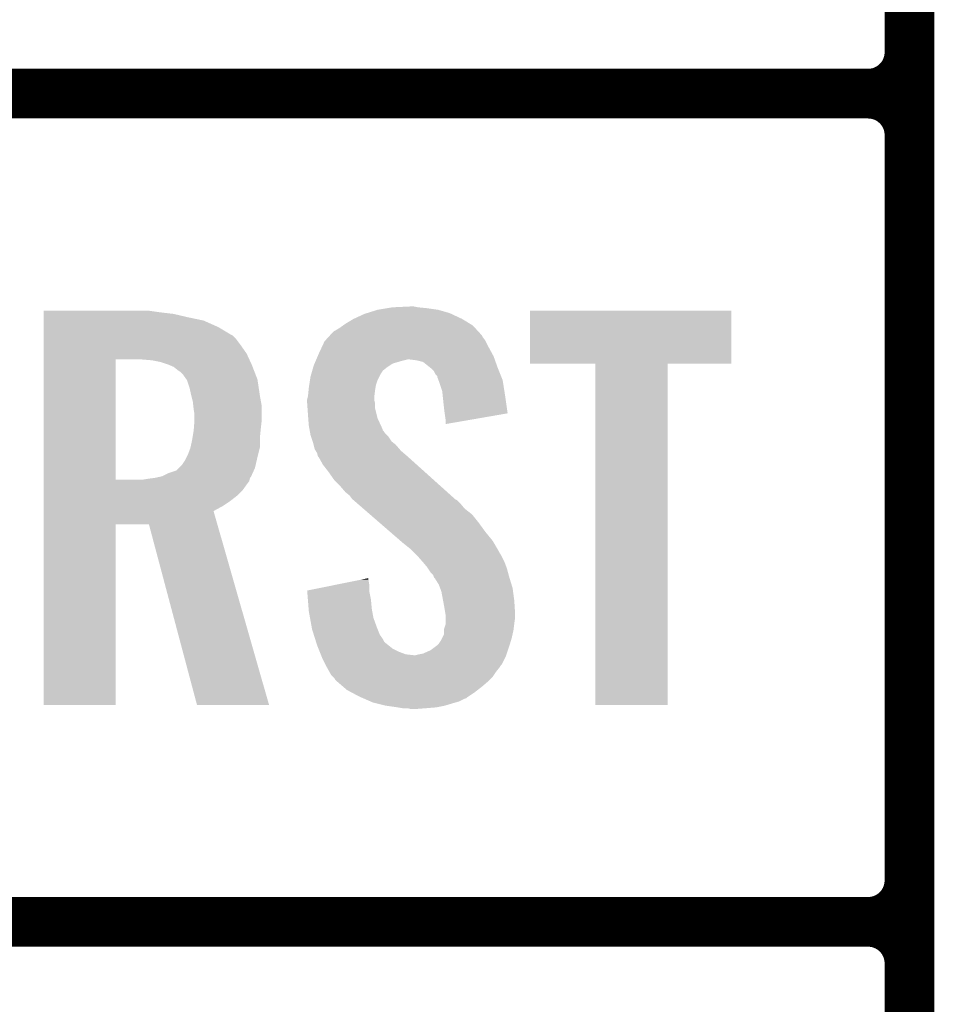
# Model space of a CAD drawing. Extents: x -1.3 to 24.2, y -3.9 to 53.4.
# Tile 22 of 61: x 1.3 to 4.1, y 13.7 to 16.7. Entities that reach past the tile are written whole.
import ezdxf

# ---------------------------------------------------------------- set-up
doc = ezdxf.new("R2010")
doc.units = 0
doc.layers.add('UART_I2C_SPI_2_CLICK_V100_GTO', color=14, linetype='CONTINUOUS')

msp = doc.modelspace()

# ---------------------------------------------------------------- linework, layer by layer
at = {"layer": 'UART_I2C_SPI_2_CLICK_V100_GTO', "const_width": 0.1524}
for points in [[(4.0132, -0.5588), (4.0132, 18.3388)], [(-1.27, 16.51), (3.8862, 16.51)], [(-1.27, 16.51), (3.8862, 16.51)], [(4.0132, 14.097), (4.0132, 16.383)], [(-1.27, 13.97), (3.8862, 13.97)], [(-1.27, 13.97), (3.8862, 13.97)], [(4.0132, 11.557), (4.0132, 13.843)]]:
    msp.add_lwpolyline(points, dxfattribs=at)
for points in [[(3.8862, 16.51, 0.4142136), (4.0132, 16.637)], [(4.0132, 16.383, 0.4142136), (3.8862, 16.51)], [(4.0132, 16.383, 0.4142136), (3.8862, 16.51)], [(3.8862, 13.97, 0.4142136), (4.0132, 14.097)], [(4.0132, 13.843, 0.4142136), (3.8862, 13.97)], [(4.0132, 13.843, 0.4142136), (3.8862, 13.97)]]:
    msp.add_lwpolyline(points, format="xyb", dxfattribs=at)
at = {"layer": 'UART_I2C_SPI_2_CLICK_V100_GTO'}
for points in [[(2.413, 15.85214), (2.428242, 15.85468), (2.53238, 15.85214), (2.506978, 15.85468)], [(2.428242, 15.85468), (2.48158, 15.85722), (2.506978, 15.85468), (2.494282, 15.85722)], [(1.35892, 15.84198), (1.358922, 15.84452), (1.69672, 15.84198), (1.67894, 15.84452)], [(1.35892, 15.83944), (1.35892, 15.84198), (1.7145, 15.83944), (1.69672, 15.84198)], [(1.35892, 15.83436), (1.35892, 15.83944), (1.75768, 15.83436), (1.7145, 15.83944)], [(1.35892, 15.8242), (1.35892, 15.83436), (1.80086, 15.8242), (1.75768, 15.83436)], [(1.35892, 15.814038), (1.35892, 15.8242), (1.849122, 15.814038), (1.80086, 15.8242)], [(2.308862, 15.81912), (2.341882, 15.834362), (2.6416, 15.81912), (2.60894, 15.834362)], [(2.341882, 15.834362), (2.350004, 15.8369), (2.60894, 15.834362), (2.6035, 15.8369)], [(2.350004, 15.8369), (2.38252, 15.84706), (2.6035, 15.8369), (2.567942, 15.84706)], [(2.38252, 15.84706), (2.413, 15.85214), (2.567942, 15.84706), (2.53238, 15.85214)], [(2.84988, 15.681982), (2.8499, 15.844498), (3.467078, 15.681982), (3.4671, 15.844498)], [(2.8499, 15.844498), (2.849902, 15.84452), (3.4671, 15.844498), (2.849902, 15.84452)], [(1.35892, 15.79372), (1.35892, 15.814038), (1.89484, 15.79372), (1.849122, 15.814038)], [(1.35892, 15.77086), (1.35892, 15.79372), (1.93294, 15.77086), (1.89484, 15.79372)], [(2.26568, 15.791178), (2.276344, 15.798798), (2.681608, 15.791178), (2.674622, 15.798798)], [(2.276344, 15.798798), (2.283458, 15.80388), (2.674622, 15.798798), (2.666366, 15.80388)], [(2.283458, 15.80388), (2.308862, 15.81912), (2.666366, 15.80388), (2.6416, 15.81912)], [(1.35892, 15.768318), (1.35892, 15.77086), (1.93802, 15.768318), (1.93294, 15.77086)], [(1.35892, 15.758158), (1.35892, 15.768318), (1.94818, 15.758158), (1.93802, 15.768318)], [(2.222288, 15.753078), (2.231602, 15.76324), (2.71272, 15.753078), (2.705102, 15.76324)], [(2.231602, 15.76324), (2.236256, 15.768316), (2.705102, 15.76324), (2.702562, 15.768316)], [(2.236256, 15.768316), (2.247904, 15.781022), (2.702562, 15.768316), (2.690916, 15.781022)], [(2.247904, 15.781022), (2.252978, 15.78356), (2.690916, 15.781022), (2.68859, 15.78356)], [(2.252978, 15.78356), (2.26568, 15.791178), (2.68859, 15.78356), (2.681608, 15.791178)], [(1.358918, 15.712438), (1.35892, 15.73784), (1.9812, 15.712438), (1.96342, 15.73784)], [(1.35892, 15.73784), (1.35892, 15.758158), (1.96342, 15.73784), (1.94818, 15.758158)], [(2.20218, 15.71244), (2.211662, 15.73276), (2.733964, 15.71244), (2.72288, 15.73276)], [(2.211662, 15.73276), (2.219962, 15.75054), (2.72288, 15.73276), (2.71399, 15.75054)], [(2.219962, 15.75054), (2.222288, 15.753078), (2.71399, 15.75054), (2.71272, 15.753078)], [(1.358918, 15.69466), (1.358918, 15.712438), (1.989406, 15.69466), (1.9812, 15.712438)], [(2.194558, 15.69466), (2.198912, 15.704818), (2.74175, 15.69466), (2.73812, 15.704818)], [(2.198912, 15.704818), (2.20218, 15.71244), (2.73812, 15.704818), (2.733964, 15.71244)], [(1.358912, 15.326382), (1.358918, 15.69466), (1.57988, 15.326382), (1.579902, 15.69466)], [(1.691642, 15.69212), (1.66116, 15.69466), (1.99058, 15.69212), (1.989406, 15.69466)], [(1.71704, 15.687038), (1.691642, 15.69212), (1.992924, 15.687038), (1.99058, 15.69212)], [(1.739898, 15.67942), (1.71704, 15.687038), (1.99644, 15.67942), (1.992924, 15.687038)], [(1.75768, 15.671798), (1.739898, 15.67942), (1.999404, 15.671798), (1.99644, 15.67942)], [(2.185488, 15.6718), (2.18694, 15.676882), (2.413, 15.6718), (2.420622, 15.676882)], [(2.18694, 15.676882), (2.189114, 15.681958), (2.420622, 15.676882), (2.428236, 15.681958)], [(2.189114, 15.681958), (2.192382, 15.68958), (2.428236, 15.681958), (2.453642, 15.68958)], [(2.192382, 15.68958), (2.194558, 15.69466), (2.453642, 15.68958), (2.473958, 15.69466)], [(2.501898, 15.69212), (2.481578, 15.69466), (2.742656, 15.69212), (2.74175, 15.69466)], [(2.522216, 15.687042), (2.501898, 15.69212), (2.74447, 15.687042), (2.742656, 15.69212)], [(2.544446, 15.66926), (2.522216, 15.687042), (2.75082, 15.66926), (2.74447, 15.687042)], [(3.050518, 15.68196), (2.84988, 15.681982), (3.467078, 15.68196), (3.467078, 15.681982)], [(3.05052, 15.681938), (3.050518, 15.68196), (3.27152, 15.681938), (3.467078, 15.68196)], [(3.05054, 14.635502), (3.05052, 15.681938), (3.271498, 14.635502), (3.27152, 15.681938)], [(1.77038, 15.66164), (1.75768, 15.671798), (2.003354, 15.66164), (1.999404, 15.671798)], [(1.778002, 15.656558), (1.77038, 15.66164), (2.00533, 15.656558), (2.003354, 15.66164)], [(1.78562, 15.64894), (1.778002, 15.656558), (2.008294, 15.64894), (2.00533, 15.656558)], [(1.796508, 15.633696), (1.78562, 15.64894), (2.01422, 15.633696), (2.008294, 15.64894)], [(2.17678, 15.641322), (2.17968, 15.651478), (2.387602, 15.641322), (2.39268, 15.651478)], [(2.17968, 15.651478), (2.181858, 15.6591), (2.39268, 15.651478), (2.39776, 15.6591)], [(2.181858, 15.6591), (2.182584, 15.66164), (2.39776, 15.6591), (2.4003, 15.66164)], [(2.182584, 15.66164), (2.185488, 15.6718), (2.4003, 15.66164), (2.413, 15.6718)], [(2.547618, 15.666722), (2.544446, 15.66926), (2.751836, 15.666722), (2.75082, 15.66926)], [(2.555238, 15.6591), (2.547618, 15.666722), (2.754884, 15.6591), (2.751836, 15.666722)], [(2.560318, 15.648944), (2.555238, 15.6591), (2.758946, 15.648944), (2.754884, 15.6591)], [(2.565394, 15.643866), (2.560318, 15.648944), (2.760978, 15.643866), (2.758946, 15.648944)], [(2.5654, 15.641324), (2.565394, 15.643866), (2.761994, 15.641324), (2.760978, 15.643866)], [(1.79832, 15.631158), (1.796508, 15.633696), (2.014602, 15.631158), (2.01422, 15.633696)], [(1.80594, 15.608298), (1.79832, 15.631158), (2.01803, 15.608298), (2.014602, 15.631158)], [(2.1717, 15.6083), (2.172872, 15.61592), (2.37617, 15.6083), (2.37744, 15.61592)], [(2.172872, 15.61592), (2.175216, 15.631158), (2.37744, 15.61592), (2.38252, 15.631158)], [(2.175216, 15.631158), (2.17678, 15.641322), (2.38252, 15.631158), (2.387602, 15.641322)], [(2.569212, 15.631158), (2.5654, 15.641324), (2.76606, 15.631158), (2.761994, 15.641324)], [(2.57302, 15.621), (2.569212, 15.631158), (2.767664, 15.621), (2.76606, 15.631158)], [(2.580638, 15.598142), (2.57302, 15.621), (2.771274, 15.598142), (2.767664, 15.621)], [(1.81102, 15.58544), (1.80594, 15.608298), (2.02146, 15.58544), (2.01803, 15.608298)], [(1.811656, 15.5829), (1.81102, 15.58544), (2.02184, 15.5829), (2.02146, 15.58544)], [(1.8161, 15.565118), (1.811656, 15.5829), (2.025074, 15.565118), (2.02184, 15.5829)], [(2.168524, 15.580358), (2.16916, 15.582902), (2.37236, 15.580358), (2.372676, 15.582902)], [(2.16916, 15.582902), (2.170936, 15.60068), (2.372676, 15.582902), (2.3749, 15.60068)], [(2.170936, 15.60068), (2.1717, 15.6083), (2.3749, 15.60068), (2.37617, 15.6083)], [(2.582244, 15.5829), (2.580638, 15.598142), (2.77368, 15.5829), (2.771274, 15.598142)], [(2.58572, 15.54988), (2.582244, 15.5829), (2.778386, 15.54988), (2.77368, 15.5829)], [(1.81723, 15.554958), (1.8161, 15.565118), (2.02692, 15.554958), (2.025074, 15.565118)], [(1.81864, 15.54226), (1.81723, 15.554958), (2.02692, 15.54226), (2.02692, 15.554958)], [(2.16662, 15.572742), (2.168524, 15.580358), (2.37236, 15.572742), (2.37236, 15.580358)], [(2.16662, 15.570198), (2.16662, 15.572742), (2.37236, 15.570198), (2.37236, 15.572742)], [(2.16662, 15.560038), (2.16662, 15.570198), (2.3749, 15.560038), (2.37236, 15.570198)], [(2.16771, 15.544798), (2.16662, 15.560038), (2.3749, 15.544798), (2.3749, 15.560038)], [(1.82118, 15.527018), (1.81864, 15.54226), (2.02692, 15.527018), (2.02692, 15.54226)], [(1.82118, 15.50924), (1.82118, 15.527018), (2.02692, 15.50924), (2.02692, 15.527018)], [(2.16916, 15.52448), (2.16771, 15.544798), (2.37998, 15.52448), (2.3749, 15.544798)], [(2.169942, 15.514318), (2.16916, 15.52448), (2.38252, 15.514318), (2.37998, 15.52448)], [(2.58826, 15.52956), (2.58572, 15.54988), (2.78128, 15.52956), (2.778386, 15.54988)], [(2.588262, 15.529556), (2.58826, 15.52956), (2.78128, 15.529556), (2.78128, 15.52956)], [(2.5908, 15.51178), (2.588262, 15.529556), (2.678642, 15.51178), (2.78128, 15.529556)], [(1.81903, 15.4813), (1.820788, 15.50416), (2.02438, 15.4813), (2.02692, 15.50416)], [(1.820788, 15.50416), (1.82118, 15.50924), (2.02692, 15.50416), (2.02692, 15.50924)], [(2.1717, 15.49146), (2.169942, 15.514318), (2.39307, 15.49146), (2.38252, 15.514318)], [(2.173548, 15.481296), (2.1717, 15.49146), (2.39776, 15.481296), (2.39307, 15.49146)], [(2.5908, 15.496566), (2.5908, 15.51178), (2.5908, 15.496566), (2.678642, 15.51178)], [(1.815252, 15.455902), (1.81864, 15.47622), (2.02184, 15.455902), (2.02387, 15.47622)], [(1.81864, 15.47622), (1.81903, 15.4813), (2.02387, 15.47622), (2.02438, 15.4813)], [(2.174012, 15.478754), (2.173548, 15.481296), (2.397766, 15.478754), (2.39776, 15.481296)], [(2.174472, 15.47622), (2.174012, 15.478754), (2.4003, 15.47622), (2.397766, 15.478754)], [(2.175858, 15.468598), (2.174472, 15.47622), (2.405382, 15.468598), (2.4003, 15.47622)], [(2.17678, 15.46352), (2.175858, 15.468598), (2.41046, 15.46352), (2.405382, 15.468598)], [(2.178474, 15.45844), (2.17678, 15.46352), (2.41554, 15.45844), (2.41046, 15.46352)], [(1.809042, 15.425418), (1.81356, 15.44574), (2.02184, 15.425418), (2.02184, 15.44574)], [(1.81356, 15.44574), (1.815252, 15.455902), (2.02184, 15.44574), (2.02184, 15.455902)], [(2.183554, 15.443198), (2.178474, 15.45844), (2.425702, 15.443198), (2.41554, 15.45844)], [(2.1844, 15.440658), (2.183554, 15.443198), (2.428878, 15.440658), (2.425702, 15.443198)], [(2.186306, 15.43304), (2.1844, 15.440658), (2.438402, 15.43304), (2.428878, 15.440658)], [(2.189478, 15.420342), (2.186306, 15.43304), (2.449284, 15.420342), (2.438402, 15.43304)], [(1.797048, 15.39494), (1.80086, 15.40256), (2.01422, 15.39494), (2.016124, 15.40256)], [(1.80086, 15.40256), (1.808478, 15.422878), (2.016124, 15.40256), (2.021204, 15.422878)], [(1.808478, 15.422878), (1.809042, 15.425418), (2.021204, 15.422878), (2.02184, 15.425418)], [(2.19253, 15.415258), (2.189478, 15.420342), (2.45364, 15.415258), (2.449284, 15.420342)], [(2.1971, 15.407642), (2.19253, 15.415258), (2.462528, 15.407642), (2.45364, 15.415258)], [(2.199006, 15.40002), (2.1971, 15.407642), (2.47142, 15.40002), (2.462528, 15.407642)], [(1.772914, 15.361918), (1.783078, 15.372078), (2.006598, 15.361918), (2.008942, 15.372078)], [(1.783078, 15.372078), (1.793238, 15.387318), (2.008942, 15.372078), (2.01246, 15.387318)], [(1.793238, 15.387318), (1.797048, 15.39494), (2.01246, 15.387318), (2.01422, 15.39494)], [(2.199638, 15.397486), (2.199006, 15.40002), (2.474242, 15.397486), (2.47142, 15.40002)], [(2.202178, 15.39494), (2.199638, 15.397486), (2.477076, 15.39494), (2.474242, 15.397486)], [(2.214878, 15.372082), (2.202178, 15.39494), (2.502522, 15.372082), (2.477076, 15.39494)], [(2.23266, 15.34922), (2.214878, 15.372082), (2.527972, 15.34922), (2.502522, 15.372082)], [(1.722118, 15.336518), (1.74244, 15.34668), (1.99505, 15.336518), (1.99967, 15.34668)], [(1.74244, 15.34668), (1.765296, 15.3543), (1.99967, 15.34668), (2.003134, 15.3543)], [(1.765296, 15.3543), (1.772914, 15.361918), (2.003134, 15.3543), (2.006598, 15.361918)], [(2.25044, 15.32382), (2.23266, 15.34922), (2.556248, 15.32382), (2.527972, 15.34922)], [(1.35891, 15.293338), (1.358912, 15.31112), (1.968498, 15.293338), (1.9812, 15.31112)], [(1.358912, 15.32636), (1.358912, 15.326382), (1.663698, 15.32636), (1.57988, 15.326382)], [(1.358912, 15.321276), (1.358912, 15.32636), (1.988818, 15.321276), (1.990088, 15.32636)], [(1.358912, 15.31112), (1.358912, 15.321276), (1.9812, 15.31112), (1.988818, 15.321276)], [(1.663698, 15.32636), (1.67894, 15.3289), (1.990088, 15.32636), (1.990724, 15.3289)], [(1.67894, 15.3289), (1.699212, 15.331434), (1.990724, 15.3289), (1.991358, 15.331434)], [(1.699212, 15.331434), (1.69926, 15.33144), (1.991358, 15.331434), (1.991362, 15.33144)], [(1.69926, 15.33144), (1.710692, 15.33398), (1.991362, 15.33144), (1.993898, 15.33398)], [(1.710692, 15.33398), (1.722118, 15.336518), (1.993898, 15.33398), (1.99505, 15.336518)], [(2.268222, 15.30604), (2.25044, 15.32382), (2.576042, 15.30604), (2.556248, 15.32382)], [(1.35891, 15.2781), (1.35891, 15.293338), (1.953258, 15.2781), (1.968498, 15.293338)], [(2.283458, 15.28826), (2.268222, 15.30604), (2.595834, 15.28826), (2.576042, 15.30604)], [(2.296158, 15.278102), (2.283458, 15.28826), (2.607142, 15.278102), (2.595834, 15.28826)], [(1.35891, 15.26032), (1.35891, 15.2781), (1.9304, 15.26032), (1.953258, 15.2781)], [(1.35891, 15.245082), (1.35891, 15.26032), (1.907542, 15.245082), (1.9304, 15.26032)], [(2.30378, 15.267942), (2.296158, 15.278102), (2.618452, 15.267942), (2.607142, 15.278102)], [(2.30632, 15.265398), (2.30378, 15.267942), (2.621284, 15.265398), (2.618452, 15.267942)], [(2.309252, 15.262858), (2.30632, 15.265398), (2.62636, 15.262858), (2.621284, 15.265398)], [(2.320972, 15.2527), (2.309252, 15.262858), (2.63652, 15.2527), (2.62636, 15.262858)], [(2.33856, 15.237458), (2.320972, 15.2527), (2.649222, 15.237458), (2.63652, 15.2527)], [(1.35891, 15.229824), (1.35891, 15.245082), (1.879604, 15.229824), (1.907542, 15.245082)], [(1.35891, 15.1892), (1.35891, 15.229824), (1.891234, 15.1892), (1.879604, 15.229824)], [(2.359076, 15.219678), (2.33856, 15.237458), (2.672082, 15.219678), (2.649222, 15.237458)], [(2.388382, 15.19428), (2.359076, 15.219678), (2.6924, 15.19428), (2.672082, 15.219678)], [(1.3589, 14.635502), (1.35891, 15.189178), (1.579858, 14.635502), (1.57988, 15.189178)], [(1.35891, 15.189178), (1.35891, 15.1892), (1.57988, 15.189178), (1.681462, 15.1892)], [(1.828796, 14.635496), (1.681462, 15.1892), (2.049748, 14.635496), (1.891234, 15.1892)], [(2.42062, 15.16634), (2.388382, 15.19428), (2.71272, 15.16634), (2.6924, 15.19428)], [(2.452862, 15.138398), (2.42062, 15.16634), (2.735582, 15.138398), (2.71272, 15.16634)], [(2.45872, 15.13332), (2.452862, 15.138398), (2.738546, 15.13332), (2.735582, 15.138398)], [(2.484118, 15.113002), (2.45872, 15.13332), (2.750396, 15.113002), (2.738546, 15.13332)], [(2.489202, 15.10792), (2.484118, 15.113002), (2.75336, 15.10792), (2.750396, 15.113002)], [(2.494284, 15.102838), (2.489202, 15.10792), (2.755902, 15.102838), (2.75336, 15.10792)], [(2.501904, 15.095218), (2.494284, 15.102838), (2.76098, 15.095218), (2.755902, 15.102838)], [(2.504442, 15.09268), (2.501904, 15.095218), (2.76225, 15.09268), (2.76098, 15.095218)], [(2.519998, 15.0749), (2.504442, 15.09268), (2.77114, 15.0749), (2.76225, 15.09268)], [(2.52222, 15.07236), (2.519998, 15.0749), (2.772094, 15.07236), (2.77114, 15.0749)], [(2.53492, 15.05712), (2.52222, 15.07236), (2.777808, 15.05712), (2.772094, 15.07236)], [(2.536612, 15.054582), (2.53492, 15.05712), (2.778758, 15.054582), (2.777808, 15.05712)], [(2.54508, 15.04188), (2.536612, 15.054582), (2.782224, 15.04188), (2.778758, 15.054582)], [(2.552696, 15.034262), (2.54508, 15.04188), (2.784302, 15.034262), (2.782224, 15.04188)], [(2.254384, 15.003778), (2.32962, 15.019018), (2.35712, 15.003778), (2.35458, 15.019018)], [(2.32962, 15.019018), (2.35458, 15.024074), (2.35458, 15.019018), (2.35458, 15.024074)], [(2.55524, 15.026644), (2.552696, 15.034262), (2.78638, 15.026644), (2.784302, 15.034262)], [(2.555244, 15.02664), (2.55524, 15.026644), (2.78638, 15.02664), (2.78638, 15.026644)], [(2.557778, 15.024102), (2.555244, 15.02664), (2.787162, 15.024102), (2.78638, 15.02664)], [(2.570478, 15.003782), (2.557778, 15.024102), (2.793414, 15.003782), (2.787162, 15.024102)], [(2.16664, 14.986004), (2.254384, 15.003778), (2.35712, 14.986004), (2.35712, 15.003778)], [(2.166844, 14.983458), (2.16664, 14.986004), (2.35712, 14.983458), (2.35712, 14.986004)], [(2.168868, 14.95806), (2.166844, 14.983458), (2.3622, 14.95806), (2.35712, 14.983458)], [(2.57429, 14.993618), (2.570478, 15.003782), (2.79654, 14.993618), (2.793414, 15.003782)], [(2.578098, 14.983462), (2.57429, 14.993618), (2.797896, 14.983462), (2.79654, 14.993618)], [(2.58334, 14.95552), (2.578098, 14.983462), (2.80162, 14.95552), (2.797896, 14.983462)], [(2.171094, 14.93012), (2.168868, 14.95806), (2.36474, 14.93012), (2.3622, 14.95806)], [(2.58572, 14.94282), (2.58334, 14.95552), (2.802414, 14.94282), (2.80162, 14.95552)], [(2.1717, 14.922498), (2.171094, 14.93012), (2.366128, 14.922498), (2.36474, 14.93012)], [(2.175396, 14.90218), (2.1717, 14.922498), (2.369822, 14.90218), (2.366128, 14.922498)], [(2.590378, 14.914882), (2.58572, 14.94282), (2.80416, 14.914882), (2.802414, 14.94282)], [(2.180476, 14.87424), (2.175396, 14.90218), (2.37998, 14.87424), (2.369822, 14.90218)], [(2.5908, 14.912342), (2.590378, 14.914882), (2.80416, 14.912342), (2.80416, 14.914882)], [(2.5908, 14.90218), (2.5908, 14.912342), (2.80416, 14.90218), (2.80416, 14.912342)], [(2.5908, 14.8844), (2.5908, 14.90218), (2.80162, 14.8844), (2.80416, 14.90218)], [(2.18186, 14.86662), (2.180476, 14.87424), (2.38303, 14.86662), (2.37998, 14.87424)], [(2.187476, 14.84884), (2.18186, 14.86662), (2.390144, 14.84884), (2.38303, 14.86662)], [(2.58572, 14.864082), (2.585722, 14.866622), (2.79908, 14.864082), (2.799396, 14.866622)], [(2.58572, 14.851384), (2.58572, 14.864082), (2.796258, 14.851384), (2.79908, 14.864082)], [(2.585722, 14.866622), (2.5908, 14.881864), (2.799396, 14.866622), (2.801302, 14.881864)], [(2.5908, 14.881864), (2.5908, 14.8844), (2.801302, 14.881864), (2.80162, 14.8844)], [(2.188278, 14.8463), (2.187476, 14.84884), (2.39268, 14.8463), (2.390144, 14.84884)], [(2.190684, 14.838678), (2.188278, 14.8463), (2.39776, 14.838678), (2.39268, 14.8463)], [(2.193892, 14.828518), (2.190684, 14.838678), (2.402844, 14.828518), (2.39776, 14.838678)], [(2.1971, 14.818358), (2.193892, 14.828518), (2.415544, 14.818358), (2.402844, 14.828518)], [(2.57048, 14.82344), (2.57556, 14.831062), (2.788664, 14.82344), (2.790952, 14.831062)], [(2.57556, 14.831062), (2.580638, 14.841222), (2.790952, 14.831062), (2.794, 14.841222)], [(2.580638, 14.841222), (2.58572, 14.851384), (2.794, 14.841222), (2.796258, 14.851384)], [(2.201166, 14.808198), (2.1971, 14.818358), (2.428242, 14.808198), (2.415544, 14.818358)], [(2.205228, 14.79804), (2.201166, 14.808198), (2.44856, 14.79804), (2.428242, 14.808198)], [(2.208276, 14.79042), (2.205228, 14.79804), (2.468882, 14.79042), (2.44856, 14.79804)], [(2.522222, 14.792962), (2.54508, 14.803122), (2.77876, 14.792962), (2.782146, 14.803122)], [(2.54508, 14.803122), (2.56201, 14.81582), (2.782146, 14.803122), (2.78638, 14.81582)], [(2.56201, 14.81582), (2.5654, 14.818362), (2.78638, 14.81582), (2.787142, 14.818362)], [(2.5654, 14.818362), (2.57048, 14.82344), (2.787142, 14.818362), (2.788664, 14.82344)], [(2.209292, 14.78788), (2.208276, 14.79042), (2.491742, 14.78788), (2.468882, 14.79042)], [(2.210308, 14.78534), (2.209292, 14.78788), (2.77622, 14.78534), (2.777066, 14.78788)], [(2.21234, 14.78026), (2.210308, 14.78534), (2.773678, 14.78026), (2.77622, 14.78534)], [(2.2225, 14.75994), (2.21234, 14.78026), (2.763518, 14.75994), (2.773678, 14.78026)], [(2.499362, 14.78788), (2.50952, 14.79042), (2.777066, 14.78788), (2.777912, 14.79042)], [(2.50952, 14.79042), (2.522222, 14.792962), (2.777912, 14.79042), (2.77876, 14.792962)], [(2.22377, 14.7574), (2.2225, 14.75994), (2.76098, 14.7574), (2.763518, 14.75994)], [(2.22758, 14.74978), (2.22377, 14.7574), (2.7559, 14.74978), (2.76098, 14.7574)], [(2.234636, 14.73708), (2.22758, 14.74978), (2.74574, 14.73708), (2.7559, 14.74978)], [(2.240278, 14.726922), (2.234636, 14.73708), (2.738966, 14.726922), (2.74574, 14.73708)], [(2.245362, 14.721838), (2.240278, 14.726922), (2.735578, 14.721838), (2.738966, 14.726922)], [(2.250438, 14.71676), (2.245362, 14.721838), (2.7305, 14.71676), (2.735578, 14.721838)], [(2.252978, 14.711684), (2.250438, 14.71676), (2.725424, 14.711684), (2.7305, 14.71676)], [(2.25891, 14.7066), (2.252978, 14.711684), (2.72034, 14.7066), (2.725424, 14.711684)], [(2.276688, 14.69136), (2.25891, 14.7066), (2.702562, 14.69136), (2.72034, 14.7066)], [(2.28854, 14.6812), (2.276688, 14.69136), (2.689498, 14.6812), (2.702562, 14.69136)], [(2.302828, 14.67358), (2.28854, 14.6812), (2.6797, 14.67358), (2.689498, 14.6812)], [(2.32664, 14.66088), (2.302828, 14.67358), (2.66065, 14.66088), (2.6797, 14.67358)], [(2.33245, 14.658338), (2.32664, 14.66088), (2.656838, 14.658338), (2.66065, 14.66088)], [(2.338252, 14.6558), (2.33245, 14.658338), (2.654296, 14.6558), (2.656838, 14.658338)], [(2.344058, 14.65326), (2.338252, 14.6558), (2.64668, 14.65326), (2.654296, 14.6558)], [(2.361478, 14.645638), (2.344058, 14.65326), (2.631438, 14.645638), (2.64668, 14.65326)], [(2.367278, 14.6431), (2.361478, 14.645638), (2.622552, 14.6431), (2.631438, 14.645638)], [(1.579858, 14.63548), (1.3589, 14.635502), (1.579858, 14.63548), (1.579858, 14.635502)], [(2.049752, 14.63548), (1.828796, 14.635496), (2.049752, 14.63548), (2.049748, 14.635496)], [(2.37744, 14.64056), (2.367278, 14.6431), (2.61366, 14.64056), (2.622552, 14.6431)], [(2.40792, 14.63294), (2.37744, 14.64056), (2.588262, 14.63294), (2.61366, 14.64056)], [(2.44348, 14.62786), (2.40792, 14.63294), (2.56286, 14.62786), (2.588262, 14.63294)], [(2.458718, 14.62532), (2.44348, 14.62786), (2.53238, 14.62532), (2.56286, 14.62786)], [(2.484118, 14.62278), (2.473958, 14.62532), (2.499362, 14.62278), (2.53238, 14.62532)], [(3.271498, 14.63548), (3.05054, 14.635502), (3.271498, 14.63548), (3.271498, 14.635502)]]:
    msp.add_solid(points, dxfattribs=at)

doc.saveas('drawing.dxf')
